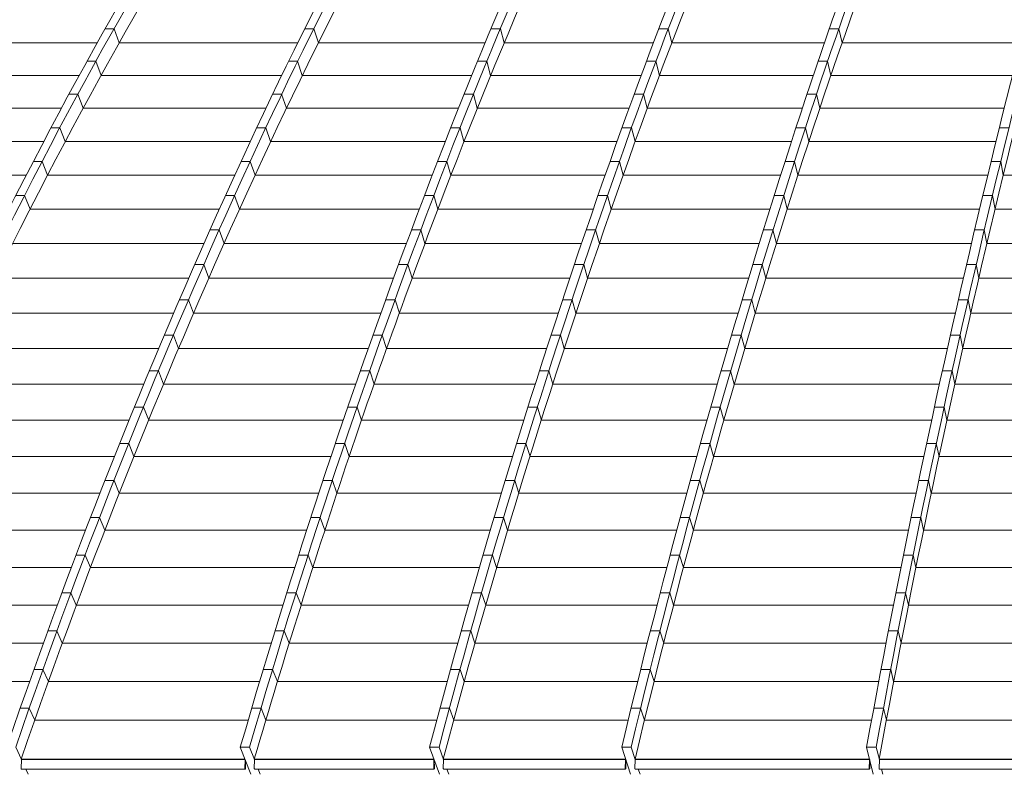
# Model space of a CAD drawing. Header units: millimetres. Extents: x 98865 to 469195, y -12752 to 43452.
# Tile 37 of 98: x 279148 to 283533, y 29837 to 33197. Entities that reach past the tile are written whole.
import ezdxf

# ---------------------------------------------------------------- set-up
doc = ezdxf.new("R2010")
doc.units = ezdxf.units.MM
doc.header["$LTSCALE"] = 0.05
doc.layers.get('0').update_dxf_attribs({"lineweight": 0})

# ---------------------------------------------------------------- blocks, each defined once
blk = doc.blocks.new('fjhhjhjj')
at = {"elevation": -8576.5}
for points in [[(46762.6, 15673.5, -0.18771), (62936.6, 24280.2)], [(64962.1, 24280.2, 0.064033), (62757.2, 23497.9, 0.051922), (60806.3, 22237.1, 0.042903), (58979.3, 20487.6, 0.0359), (57318.7, 18282.2, 0.031172), (55855.7, 15673.5)], [(65010.2, 24280.2, 0.069507), (63034.5, 23497.9, 0.05401), (61285.7, 22237.1, 0.043608), (59650.2, 20487.6, 0.035415), (58158.8, 18282.2, 0.029326), (56847, 15673.5)], [(65182, 24280.2, 0.074832), (63404.9, 23497.9, 0.055576), (61831.8, 22237.1, 0.043071), (60360.7, 20487.6, 0.033892), (59019.2, 18282.2, 0.027439), (57839.2, 15673.5)], [(65221.3, 24280.2, 0.074834), (63444.1, 23497.9, 0.055579), (61871, 22237.1, 0.04307), (60399.9, 20487.6, 0.033892), (59058.4, 18282.2, 0.027439), (57878.4, 15673.5)], [(65398.2, 24280.2, 0.080869), (63825.5, 23497.9, 0.056693), (62433.4, 22237.1, 0.041891), (61131.6, 20487.6, 0.031865), (59944.4, 18282.2, 0.025214), (58900.2, 15673.5)], [(65449.4, 24280.2, 0.088749), (64125.7, 23497.9, 0.056899), (62954.4, 22237.1, 0.038599), (61857.3, 20487.6, 0.027962), (60860.6, 18282.2, 0.022107), (59982.3, 15673.5)], [(65782.1, 24280.2, 0.092351), (64572.5, 23497.9, 0.056293), (63501.7, 22237.1, 0.03774), (62500.4, 20487.6, 0.026996), (61587.2, 18282.2, 0.020557), (60784, 15673.5)], [(65824, 24280.2, 0.092351), (64614.3, 23497.9, 0.056294), (63543.6, 22237.1, 0.03774), (62542.2, 20487.6, 0.026997), (61629.1, 18282.2, 0.020557), (60825.9, 15673.5)], [(66167.3, 24280.2, 0.095728), (65071, 23497.9, 0.055208), (64100.9, 22237.1, 0.035193), (63192.5, 20487.6, 0.024559), (62366.8, 18282.2, 0.018916), (61639.4, 15673.5)], [(66221.9, 24280.2, 0.100998), (65387.1, 23497.9, 0.049884), (64648.3, 22237.1, 0.029939), (63957.3, 20487.6, 0.020184), (63327.2, 18282.2, 0.014863), (62772.9, 15673.5)], [(64655.9, 24197.6, 0.055235), (62793.6, 23497.9, 0.051921), (60842.6, 22237.1, 0.043033), (59016.2, 20487.6, 0.036034), (57355.1, 18282.2, 0.031172), (55892.1, 15673.5)], [(64655.6, 24197.6, 0.057888), (62996.6, 23497.9, 0.05401), (61247.7, 22237.1, 0.043608), (59612.2, 20487.6, 0.035414), (58120.9, 18282.2, 0.029326), (56809, 15673.5)], [(65198.4, 24197.6, 0.070662), (63865.8, 23497.9, 0.056693), (62473.7, 22237.1, 0.041891), (61171.9, 20487.6, 0.031865), (59984.7, 18282.2, 0.025214), (58940.5, 15673.5)], [(65197.2, 24197.6, 0.073823), (64084.3, 23497.9, 0.056899), (62913, 22237.1, 0.038712), (61816.2, 20487.6, 0.02807), (60819.2, 18282.2, 0.022107), (59940.9, 15673.5)], [(65449.4, 24196.8, 0.089584), (64133.1, 23420, 0.056896), (62965.6, 22163.2, 0.03937), (61874, 20419.3, 0.028701), (60878.6, 18221, 0.010136), (60425.1, 16968.9, 0.008685), (60003, 15620.6)], [(65824, 24196.8, 0.093111), (64621.3, 23420, 0.056297), (63554, 22163.2, 0.037741), (62555.8, 20419.3, 0.026997), (61645.6, 18221, 0.020487), (60844.9, 15620.6)], [(66039.5, 24193.4, 0.085302), (65113.2, 23497.9, 0.055208), (64143.2, 22237.1, 0.035295), (63235, 20487.6, 0.024654), (62409.1, 18282.2, 0.018916), (61681.6, 15673.5)], [(66039.5, 24193.4, 0.081809), (65344.1, 23497.9, 0.049884), (64605.3, 22237.1, 0.029939), (63914.3, 20487.6, 0.020184), (63284.2, 18282.2, 0.014863), (62729.9, 15673.5)], [(66221.9, 24196.8, 0.101926), (65392, 23420, 0.049884), (64655.5, 22163.2, 0.029939), (63966.7, 20419.3, 0.020184), (63338.6, 18221, 0.014712), (62786, 15620.6)], [(64921.4, 24108, 0.063226), (63454.4, 23420, 0.055579), (61886.4, 22163.2, 0.04307), (60420, 20419.3, 0.033892), (59082.7, 18221, 0.0273), (57906.3, 15620.6)], [(64510.1, 24057.8, 0.052863), (63046, 23420, 0.05401), (61302.8, 22163.2, 0.043608), (59672.5, 20419.3, 0.035415), (58185.9, 18221, 0.029237), (56878, 15620.6)], [(65703, 23913, 0.056808), (65119.7, 23420, 0.055211), (64152.8, 22163.2, 0.035792), (63248.6, 20419.3, 0.025088), (62424.1, 18221, 0.018758), (61698.8, 15620.6)], [(64459.7, 23786.7, 0.032766), (63874.8, 23420, 0.05669), (62487.3, 22163.2, 0.04189), (61189.6, 20419.3, 0.031864), (60006.3, 18221, 0.025084), (58965.2, 15620.6)], [(63186.8, 23602.1, 0.011823), (62806.7, 23420, 0.051924), (60861.9, 22163.2, 0.043673), (59043.5, 20419.3, 0.036691), (57385.5, 18221, 0.014988), (56630, 16968.9, 0.013115), (55926.6, 15620.6)], [(62742.8, 15576.7), (61699.4, 15576.7, -0.429866), (61697.4, 15578.8), (61699.5, 15618.5)], [(58964.5, 15578.8, 0.426354), (58966.5, 15576.7)], [(59963.7, 15578.1, -0.999517), (59960.9, 15578.1)], [(59963.1, 15578.2, -1.027507), (59961.4, 15578.1)], [(60002.9, 15578.8, 0.421693), (60004.9, 15576.7)], [(60805.1, 15578, -1.000091), (60802.5, 15578)], [(60803, 15578, 1.000152), (60804.6, 15578)], [(60844.9, 15578.8, 0.419835), (60846.9, 15576.7)], [(61657, 15577.9, -1.001355), (61654.6, 15577.9)], [(61656.5, 15577.9, -1.003755), (61655.1, 15577.9)], [(62743.7, 15577.6, -0.999721), (62741.9, 15577.6)], [(62743.3, 15577.6, -0.990547), (62742.3, 15577.6)], [(62785.3, 15578.8, 0.423648), (62787.3, 15576.7)]]:
    blk.add_lwpolyline(points, format="xyb", dxfattribs=at)
for points in [[(59378.5, 18873.3), (59339.3, 18873.3)], [(59378.5, 18873.3), (59401.8, 18810.2)], [(60267.9, 18873.3), (60227.6, 18873.3)], [(60267.9, 18873.3), (60288.5, 18810.2)], [(61098.9, 18873.3), (61057.5, 18873.3)], [(61098.9, 18873.3), (61115.9, 18810.2)], [(61846.7, 18873.3), (61804.9, 18873.3)], [(61846.7, 18873.3), (61862.6, 18810.2)], [(62606.3, 18873.3), (62564.1, 18873.3)], [(62606.3, 18873.3), (62620.6, 18810.2)], [(59303.8, 18810.2), (58540.8, 18810.2)], [(60196.2, 18810.2), (59401.8, 18810.2)], [(61031.1, 18810.2), (60288.5, 18810.2)], [(61780.7, 18810.2), (61115.9, 18810.2)], [(62542.2, 18810.2), (61862.6, 18810.2)], [(63417.6, 18810.2), (62620.6, 18810.2)], [(59297.3, 18727.9), (59258.1, 18727.9)], [(59297.3, 18727.9), (59320.9, 18665.3)], [(60196, 18727.9), (60155.7, 18727.9)], [(60196, 18727.9), (60216.9, 18665.3)], [(61038.5, 18727.9), (60997, 18727.9)], [(61038.5, 18727.9), (61055.6, 18665.3)], [(61791.4, 18727.9), (61749.6, 18727.9)], [(61791.4, 18727.9), (61807.5, 18665.3)], [(62556.2, 18727.9), (62514, 18727.9)], [(62556.2, 18727.9), (62570.7, 18665.3)], [(59223.6, 18665.3), (58450.8, 18665.3)], [(60125.2, 18665.3), (59320.9, 18665.3)], [(60971.3, 18665.3), (60216.9, 18665.3)], [(61726.1, 18665.3), (61055.6, 18665.3)], [(62492.7, 18665.3), (61807.5, 18665.3)], [(63379.9, 18665.3), (62570.7, 18665.3)], [(59216.8, 18581), (59177.6, 18581)], [(59216.8, 18581), (59240.7, 18518.8)], [(60124.8, 18581), (60084.5, 18581)], [(60124.8, 18581), (60145.9, 18518.8)], [(60978.6, 18581), (60937.1, 18581)], [(60978.6, 18581), (60996, 18518.8)], [(61736.7, 18581), (61694.9, 18581)], [(61736.7, 18581), (61752.9, 18518.8)], [(62506.6, 18581), (62464.4, 18581)], [(62506.6, 18581), (62521.3, 18518.8)], [(59144.1, 18518.8), (58361.6, 18518.8)], [(60054.9, 18518.8), (59240.7, 18518.8)], [(60912.2, 18518.8), (60145.9, 18518.8)], [(61672.1, 18518.8), (60996, 18518.8)], [(62443.8, 18518.8), (61752.9, 18518.8)], [(63342.6, 18518.8), (62521.3, 18518.8)], [(59137.2, 18432.4), (59098, 18432.4)], [(59137.2, 18432.4), (59161.3, 18370.7)], [(60054.4, 18432.4), (60014.1, 18432.4)], [(60054.4, 18432.4), (60075.7, 18370.7)], [(60919.3, 18432.4), (60877.8, 18432.4)], [(60919.3, 18432.4), (60936.9, 18370.7)], [(61682.6, 18432.4), (61640.7, 18432.4)], [(61682.6, 18432.4), (61699, 18370.7)], [(62457.6, 18432.4), (62415.3, 18432.4)], [(62457.6, 18432.4), (62472.4, 18370.7)], [(63364, 18432.4), (63321, 18432.4)], [(59065.4, 18370.7), (58273.3, 18370.7)], [(59985.3, 18370.7), (59161.3, 18370.7)], [(60853.6, 18370.7), (60075.7, 18370.7)], [(61618.6, 18370.7), (60936.9, 18370.7)], [(62395.3, 18370.7), (61699, 18370.7)], [(63305.8, 18370.7), (62472.4, 18370.7)], [(59058.4, 18282.2), (59019.2, 18282.2)], [(59058.4, 18282.2), (59082.7, 18221)], [(59984.7, 18282.2), (59944.4, 18282.2)], [(59984.7, 18282.2), (60006.3, 18221)], [(60860.6, 18282.2), (60819.2, 18282.2)], [(60860.6, 18282.2), (60878.6, 18221)], [(61629.1, 18282.2), (61587.2, 18282.2)], [(61629.1, 18282.2), (61645.6, 18221)], [(62409.1, 18282.2), (62366.8, 18282.2)], [(62409.1, 18282.2), (62424.2, 18221)], [(63327.2, 18282.2), (63284.2, 18282.2)], [(63327.2, 18282.2), (63338.6, 18221)], [(58987.4, 18221), (58185.9, 18221)], [(59916.4, 18221), (59082.7, 18221)], [(60795.6, 18221), (60006.3, 18221)], [(61565.7, 18221), (60878.6, 18221)], [(62347.3, 18221), (61645.6, 18221)], [(63269.3, 18221), (62424.1, 18221)], [(64277.4, 18221), (63338.6, 18221)], [(58980.1, 18130.6), (58940.9, 18130.6)], [(58980.1, 18130.6), (59004.8, 18069.9)], [(59915.5, 18130.6), (59875.2, 18130.6)], [(59915.5, 18130.6), (59937.3, 18069.9)], [(60802.5, 18130.6), (60761, 18130.6)], [(60802.5, 18130.6), (60820.8, 18069.9)], [(61575.9, 18130.6), (61534.1, 18130.6)], [(61575.9, 18130.6), (61592.6, 18069.9)], [(62360.9, 18130.6), (62318.7, 18130.6)], [(62360.9, 18130.6), (62376.2, 18069.9)], [(63290.5, 18130.6), (63247.5, 18130.6)], [(63290.5, 18130.6), (63302.1, 18069.9)], [(59847.8, 18069.9), (59004.8, 18069.9)], [(60738, 18069.9), (59937.3, 18069.9)], [(61513, 18069.9), (60820.8, 18069.9)], [(62299.6, 18069.9), (61592.6, 18069.9)], [(63233, 18069.9), (62376.2, 18069.9)], [(64250.4, 18069.9), (63302.1, 18069.9)], [(59846.7, 17977.4), (59806.4, 17977.4)], [(59846.7, 17977.4), (59868.8, 17917.2)], [(60744.6, 17977.4), (60703.2, 17977.4)], [(60744.6, 17977.4), (60763.3, 17917.2)], [(61523, 17977.4), (61481.2, 17977.4)], [(61523, 17977.4), (61539.9, 17917.2)], [(62313, 17977.4), (62270.8, 17977.4)], [(62313, 17977.4), (62328.4, 17917.2)], [(63254, 17977.4), (63211, 17977.4)], [(63254, 17977.4), (63265.8, 17917.2)], [(59779.7, 17917.2), (58927.3, 17917.2)], [(60680.7, 17917.2), (59868.8, 17917.2)], [(61460.6, 17917.2), (60763.3, 17917.2)], [(62252.2, 17917.2), (61539.9, 17917.2)], [(63196.8, 17917.2), (62328.4, 17917.2)], [(64223.8, 17917.2), (63265.8, 17917.2)], [(59778.3, 17822.7), (59738.1, 17822.7)], [(59778.3, 17822.7), (59800.6, 17763)], [(60687.1, 17822.7), (60645.7, 17822.7)], [(60687.1, 17822.7), (60706, 17763)], [(61470.4, 17822.7), (61428.6, 17822.7)], [(61470.4, 17822.7), (61487.5, 17763)], [(62265.4, 17822.7), (62223.2, 17822.7)], [(62265.4, 17822.7), (62281, 17763)], [(63217.7, 17822.7), (63174.8, 17822.7)], [(63217.7, 17822.7), (63229.6, 17763)], [(59712, 17763), (58850.3, 17763)], [(60623.7, 17763), (59800.6, 17763)], [(61408.5, 17763), (60706, 17763)], [(62205, 17763), (61487.5, 17763)], [(63160.9, 17763), (62281, 17763)], [(64197.4, 17763), (63229.6, 17763)], [(59710.4, 17666.4), (59670.1, 17666.4)], [(59710.4, 17666.4), (59732.9, 17607.2)], [(60630, 17666.4), (60588.5, 17666.4)], [(60630, 17666.4), (60649.1, 17607.2)], [(61418.2, 17666.4), (61376.3, 17666.4)], [(61418.2, 17666.4), (61435.4, 17607.2)], [(62218.1, 17666.4), (62175.8, 17666.4)], [(62218.1, 17666.4), (62233.8, 17607.2)], [(63181.7, 17666.4), (63138.7, 17666.4)], [(63181.7, 17666.4), (63193.7, 17607.2)], [(59644.7, 17607.2), (58773.8, 17607.2)], [(60567.1, 17607.2), (59732.9, 17607.2)], [(61356.8, 17607.2), (60649.1, 17607.2)], [(62158.1, 17607.2), (61435.4, 17607.2)], [(63125.2, 17607.2), (62233.8, 17607.2)], [(64171.5, 17607.2), (63193.7, 17607.2)], [(59643, 17508.6), (59602.7, 17508.6)], [(59643, 17508.6), (59665.7, 17449.9)], [(60573.2, 17508.6), (60531.8, 17508.6)], [(60573.2, 17508.6), (60592.5, 17449.9)], [(61366.3, 17508.6), (61324.4, 17508.6)], [(61366.3, 17508.6), (61383.7, 17449.9)], [(62171.1, 17508.6), (62128.8, 17508.6)], [(62171.1, 17508.6), (62187, 17449.9)], [(63145.9, 17508.6), (63102.9, 17508.6)], [(63145.9, 17508.6), (63158, 17449.9)], [(59577.9, 17449.9), (58697.8, 17449.9)], [(60510.9, 17449.9), (59665.7, 17449.9)], [(61305.4, 17449.9), (60592.5, 17449.9)], [(62111.6, 17449.9), (61383.7, 17449.9)], [(63089.7, 17449.9), (62187, 17449.9)], [(64145.9, 17449.9), (63158, 17449.9)], [(59576, 17349.3), (59535.7, 17349.3)], [(59576, 17349.3), (59599, 17291.1)], [(60516.9, 17349.3), (60475.5, 17349.3)], [(60516.9, 17349.3), (60536.3, 17291.1)], [(61314.8, 17349.3), (61272.9, 17349.3)], [(61314.8, 17349.3), (61332.4, 17291.1)], [(62124.4, 17349.3), (62082.2, 17349.3)], [(62124.4, 17349.3), (62140.5, 17291.1)], [(63110.3, 17349.3), (63067.3, 17349.3)], [(63110.3, 17349.3), (63122.6, 17291.1)], [(59511.6, 17291.1), (58622.5, 17291.1)], [(60455.1, 17291.1), (59599, 17291.1)], [(61254.3, 17291.1), (60536.3, 17291.1)], [(62065.3, 17291.1), (61332.4, 17291.1)], [(63054.5, 17291.1), (62140.5, 17291.1)], [(64120.7, 17291.1), (63122.6, 17291.1)], [(59509.6, 17188.4), (59469.3, 17188.4)], [(59509.6, 17188.4), (59532.8, 17130.8)], [(60461, 17188.4), (60419.6, 17188.4)], [(60461, 17188.4), (60480.5, 17130.8)], [(61263.7, 17188.4), (61221.8, 17188.4)], [(61263.7, 17188.4), (61281.4, 17130.8)], [(62078.1, 17188.4), (62035.9, 17188.4)], [(62078.1, 17188.4), (62094.3, 17130.8)], [(63075, 17188.4), (63032.1, 17188.4)], [(63075, 17188.4), (63087.4, 17130.8)], [(59445.8, 17130.8), (58547.7, 17130.8)], [(60399.8, 17130.8), (59532.8, 17130.8)], [(61203.7, 17130.8), (60480.5, 17130.8)], [(62019.5, 17130.8), (61281.4, 17130.8)], [(63019.6, 17130.8), (62094.3, 17130.8)], [(64095.9, 17130.8), (63087.4, 17130.8)], [(59443.8, 17026.1), (59403.5, 17026.1)], [(59443.8, 17026.1), (59467.1, 16968.9)], [(60405.6, 17026.1), (60364.2, 17026.1)], [(60405.6, 17026.1), (60425.1, 16968.9)], [(61213, 17026.1), (61171.2, 17026.1)], [(61213, 17026.1), (61230.9, 16968.9)], [(62032.3, 17026.1), (61990, 17026.1)], [(62032.3, 17026.1), (62048.6, 16968.9)], [(63040.1, 17026.1), (62997.1, 17026.1)], [(63040.1, 17026.1), (63052.4, 16968.9)], [(59380.6, 16968.9), (58473.5, 16968.9)], [(60344.9, 16968.9), (59467.2, 16968.9)], [(61153.6, 16968.9), (60425.1, 16968.9)], [(61974, 16968.9), (61230.9, 16968.9)], [(62984.9, 16968.9), (62048.6, 16968.9)], [(64071.5, 16968.9), (63052.4, 16968.9)], [(59378.5, 16862.1), (59338.2, 16862.1)], [(59378.5, 16862.1), (59402.1, 16805.4)], [(60350.7, 16862.1), (60309.3, 16862.1)], [(60350.7, 16862.1), (60371.1, 16805.4)], [(61162.8, 16862.1), (61120.9, 16862.1)], [(61162.8, 16862.1), (61180.8, 16805.4)], [(61986.7, 16862.1), (61944.5, 16862.1)], [(61986.7, 16862.1), (62003.2, 16805.4)], [(63005.4, 16862.1), (62962.4, 16862.1)], [(63005.4, 16862.1), (63018, 16805.4)], [(59315.9, 16805.4), (58400, 16805.4)], [(60290.5, 16805.4), (59402.1, 16805.4)], [(61103.8, 16805.4), (60371.1, 16805.4)], [(61929, 16805.4), (61180.8, 16805.4)], [(62950.5, 16805.4), (62003.2, 16805.4)], [(64047.1, 16805.4), (63018, 16805.4)], [(59313.8, 16696.6), (59273.5, 16696.6)], [(59313.8, 16696.6), (59337.6, 16640.5)], [(60296.2, 16696.6), (60254.8, 16696.6)], [(60296.2, 16696.6), (60317.5, 16640.5)], [(61113, 16696.6), (61071.1, 16696.6)], [(61113, 16696.6), (61131.2, 16640.5)], [(61941.6, 16696.6), (61899.4, 16696.6)], [(61941.6, 16696.6), (61958.3, 16640.5)], [(62971, 16696.6), (62928, 16696.6)], [(62971, 16696.6), (62983.7, 16640.5)], [(59251.9, 16640.5), (58327.1, 16640.5)], [(60236.6, 16640.5), (59337.6, 16640.5)], [(61054.5, 16640.5), (60317.5, 16640.5)], [(61884.3, 16640.5), (61131.2, 16640.5)], [(62916.5, 16640.5), (61958.3, 16640.5)], [(64022.8, 16640.5), (62983.7, 16640.5)], [(59249.8, 16529.6), (59209.5, 16529.6)], [(59249.8, 16529.6), (59273.7, 16474.1)], [(60242.4, 16529.6), (60201, 16529.6)], [(60242.4, 16529.6), (60264.2, 16474.1)], [(61063.7, 16529.6), (61021.9, 16529.6)], [(61063.7, 16529.6), (61082.1, 16474.1)], [(61897, 16529.6), (61854.8, 16529.6)], [(61897, 16529.6), (61913.8, 16474.1)], [(62937, 16529.6), (62894, 16529.6)], [(62937, 16529.6), (62949.8, 16474.1)], [(59188.4, 16474.1), (58255, 16474.1)], [(60183.3, 16474.1), (59273.7, 16474.1)], [(61005.7, 16474.1), (60264.2, 16474.1)], [(61840.1, 16474.1), (61082.1, 16474.1)], [(62882.8, 16474.1), (61913.8, 16474.1)], [(63998.4, 16474.1), (62949.8, 16474.1)], [(59186.4, 16361.2), (59146.1, 16361.2)], [(59186.4, 16361.2), (59210.5, 16306.2)], [(60189.1, 16361.2), (60147.7, 16361.2)], [(60189.1, 16361.2), (60211.2, 16306.2)], [(61015, 16361.2), (60973.1, 16361.2)], [(61015, 16361.2), (61033.5, 16306.2)], [(61852.9, 16361.2), (61810.6, 16361.2)], [(61852.9, 16361.2), (61869.7, 16306.2)], [(62903.4, 16361.2), (62860.4, 16361.2)], [(62903.4, 16361.2), (62916.2, 16306.2)], [(59125.7, 16306.2), (58183.6, 16306.2)], [(60130.5, 16306.2), (59210.5, 16306.2)], [(60957.4, 16306.2), (60211.2, 16306.2)], [(61796.4, 16306.2), (61033.5, 16306.2)], [(62849.5, 16306.2), (61869.7, 16306.2)], [(63974, 16306.2), (62916.2, 16306.2)], [(59123.8, 16191.4), (59083.5, 16191.4)], [(59123.8, 16191.4), (59148.1, 16136.9)], [(60136.4, 16191.4), (60095, 16191.4)], [(60136.4, 16191.4), (60158.6, 16136.9)], [(60966.8, 16191.4), (60925, 16191.4)], [(60966.8, 16191.4), (60985.4, 16136.9)], [(61809.2, 16191.4), (61767, 16191.4)], [(61809.2, 16191.4), (61826.2, 16136.9)], [(62870.1, 16191.4), (62827.1, 16191.4)], [(62870.1, 16191.4), (62883.1, 16136.9)], [(59063.7, 16136.9), (58113, 16136.9)], [(60078.3, 16136.9), (59148.1, 16136.9)], [(60909.7, 16136.9), (60158.6, 16136.9)], [(61753.2, 16136.9), (60985.4, 16136.9)], [(62816.6, 16136.9), (61826.2, 16136.9)], [(63949.7, 16136.9), (62883.1, 16136.9)], [(59061.9, 16020.2), (59021.6, 16020.2)], [(59061.9, 16020.2), (59086.3, 15966.2)], [(60084.4, 16020.2), (60043, 16020.2)], [(60084.4, 16020.2), (60106.3, 15966.2)], [(60919.2, 16020.2), (60877.4, 16020.2)], [(60919.2, 16020.2), (60938, 15966.2)], [(61766.1, 16020.2), (61723.9, 16020.2)], [(61766.1, 16020.2), (61783.2, 15966.2)], [(62837.3, 16020.2), (62794.3, 16020.2)], [(62837.3, 16020.2), (62850.3, 15966.2)], [(59002.4, 15966.2), (58043.2, 15966.2)], [(60026.8, 15966.2), (59086.3, 15966.2)], [(60862.6, 15966.2), (60106.3, 15966.2)], [(61710.5, 15966.2), (60938, 15966.2)], [(62784.1, 15966.2), (61783.2, 15966.2)], [(63925.3, 15966.2), (62850.3, 15966.2)], [(59000.8, 15847.5), (58960.5, 15847.5)], [(59025.4, 15794.1), (59000.8, 15847.5)], [(60033, 15847.5), (59991.6, 15847.5)], [(60033, 15847.5), (60054.5, 15794.1)], [(60872.2, 15847.5), (60830.4, 15847.5)], [(60872.2, 15847.5), (60891.1, 15794.1)], [(61723.6, 15847.5), (61681.4, 15847.5)], [(61723.6, 15847.5), (61740.7, 15794.1)], [(62804.9, 15847.5), (62761.9, 15847.5)], [(62804.9, 15847.5), (62817.9, 15794.1)], [(59975.9, 15794.1), (59025.4, 15794.1)], [(60816.1, 15794.1), (60054.5, 15794.1)], [(61668.4, 15794.1), (60891.1, 15794.1)], [(62752, 15794.1), (61740.7, 15794.1)], [(63901, 15794.1), (62817.9, 15794.1)], [(58940.5, 15673.5), (58966.2, 15618.5)], [(59982.3, 15673.5), (59940.9, 15673.5)], [(59940.9, 15673.5), (59988.1, 15553.2)], [(59982.3, 15673.5), (60003.9, 15618.5)], [(60825.9, 15673.5), (60784, 15673.5)], [(60784, 15673.5), (60827.2, 15553.2)], [(60825.9, 15673.5), (60845.6, 15618.5)], [(61681.6, 15673.5), (61639.4, 15673.5)], [(61639.4, 15673.5), (61678.5, 15553.2)], [(61681.6, 15673.5), (61699.5, 15618.5)], [(62772.9, 15673.5), (62729.9, 15673.5)], [(62729.9, 15673.5), (62759.8, 15553.2)], [(62772.9, 15673.5), (62786.6, 15618.5)], [(58964.5, 15578.8), (58966.2, 15618.5)], [(59961.6, 15620.6), (58965.2, 15620.6)], [(59961.6, 15620.6), (58965.2, 15620.6)], [(59962.1, 15619.3), (58965.8, 15619.3)], [(58966.4, 15619.3), (58966.2, 15618.5)], [(59961.9, 15618.5), (58966.2, 15618.5)], [(59961.9, 15618.5), (59960.9, 15578.1)], [(59962.5, 15618.5), (59961.4, 15578.1)], [(59962.1, 15619.3), (59961.9, 15618.5)], [(59963, 15617.2), (59962, 15578.1)], [(59963.5, 15615.8), (59962.6, 15578.1)], [(60002.9, 15578.8), (60003.9, 15618.5)], [(60803, 15620.6), (60003, 15620.6)], [(60803, 15620.6), (60003, 15620.6)], [(60803.5, 15619.3), (60003.5, 15619.3)], [(60004.1, 15619.3), (60003.9, 15618.5)], [(60803.3, 15618.5), (60003.9, 15618.5)], [(60802.5, 15578), (60803.3, 15618.5)], [(60803, 15578), (60803.8, 15618.5)], [(60803.3, 15618.5), (60803.5, 15619.3)], [(60803.5, 15578), (60804.3, 15617.1)], [(60804, 15578), (60804.8, 15615.8)], [(61656.6, 15620.6), (60844.9, 15620.6)], [(61656.6, 15620.6), (60844.9, 15620.6)], [(60844.9, 15578.8), (60845.6, 15618.5)], [(61657, 15619.3), (60845.3, 15619.3)], [(60845.6, 15618.5), (60845.9, 15619.3)], [(61656.8, 15618.5), (60845.6, 15618.5)], [(61656.8, 15618.5), (61654.6, 15577.9)], [(61657.3, 15618.5), (61655.1, 15577.9)], [(61657.7, 15617.3), (61655.6, 15577.9)], [(61658.1, 15616), (61656, 15577.9)], [(61657, 15619.3), (61656.8, 15618.5)], [(62743, 15620.6), (61698.8, 15620.6)], [(62743, 15620.6), (61698.8, 15620.6)], [(62743.4, 15619.3), (61699.2, 15619.3)], [(61699.7, 15619.3), (61699.5, 15618.5)], [(62743.2, 15618.5), (61699.5, 15618.5)], [(62743.2, 15618.5), (62741.9, 15577.6)], [(62743.6, 15618.5), (62742.3, 15577.6)], [(62743.9, 15617.2), (62742.6, 15577.6)], [(62744.2, 15616), (62743, 15577.6)], [(62743.4, 15619.3), (62743.2, 15618.5)], [(62785.3, 15578.8), (62786.6, 15618.5)], [(63893.7, 15620.6), (62786, 15620.6)], [(63893.7, 15620.6), (62786, 15620.6)], [(63893.9, 15619.3), (62786.3, 15619.3)], [(62786.7, 15619.3), (62786.6, 15618.5)], [(63893.8, 15618.5), (62786.6, 15618.5)], [(59962.3, 15576.7), (58966.5, 15576.7)], [(58985.7, 15576.7), (58996.7, 15553.2)], [(59961.4, 15578.1), (59962.6, 15578.1)], [(59964.2, 15597.9), (59963.1, 15597.9)], [(59963.6, 15597.9), (59963.1, 15578.1)], [(59964.2, 15597.9), (59963.7, 15578.1)], [(60803.8, 15576.7), (60004.9, 15576.7)], [(60020.3, 15576.7), (60029.5, 15553.2)], [(60803, 15578), (60804, 15578)], [(60803, 15578), (60804, 15578)], [(60805.5, 15597.9), (60804.4, 15597.9)], [(60804.6, 15578), (60804.9, 15597.9)], [(60805.1, 15578), (60805.5, 15597.9)], [(61655.8, 15576.7), (60846.9, 15576.7)], [(60860.6, 15576.7), (60869.1, 15553.2)], [(61655.1, 15577.9), (61656, 15577.9)], [(61657.6, 15597.9), (61656.5, 15577.9)], [(61658, 15597.9), (61657, 15577.9)], [(61658, 15597.9), (61657.1, 15597.9)], [(61713.1, 15576.7), (61720.8, 15553.2)], [(62743, 15577.6), (62742.3, 15577.6)], [(62744, 15597.9), (62743.3, 15577.6)], [(62744.3, 15597.9), (62743.6, 15597.9)], [(62744.3, 15597.9), (62743.7, 15577.6)], [(63893.4, 15576.7), (62787.3, 15576.7)], [(62796.9, 15576.7), (62802.7, 15553.2)]]:
    blk.add_lwpolyline(points, dxfattribs=at)

msp = doc.modelspace()

# ---------------------------------------------------------------- block references
msp.add_blockref('fjhhjhjj', (220189.5, 14284, -85924.7))

doc.saveas('drawing.dxf')
